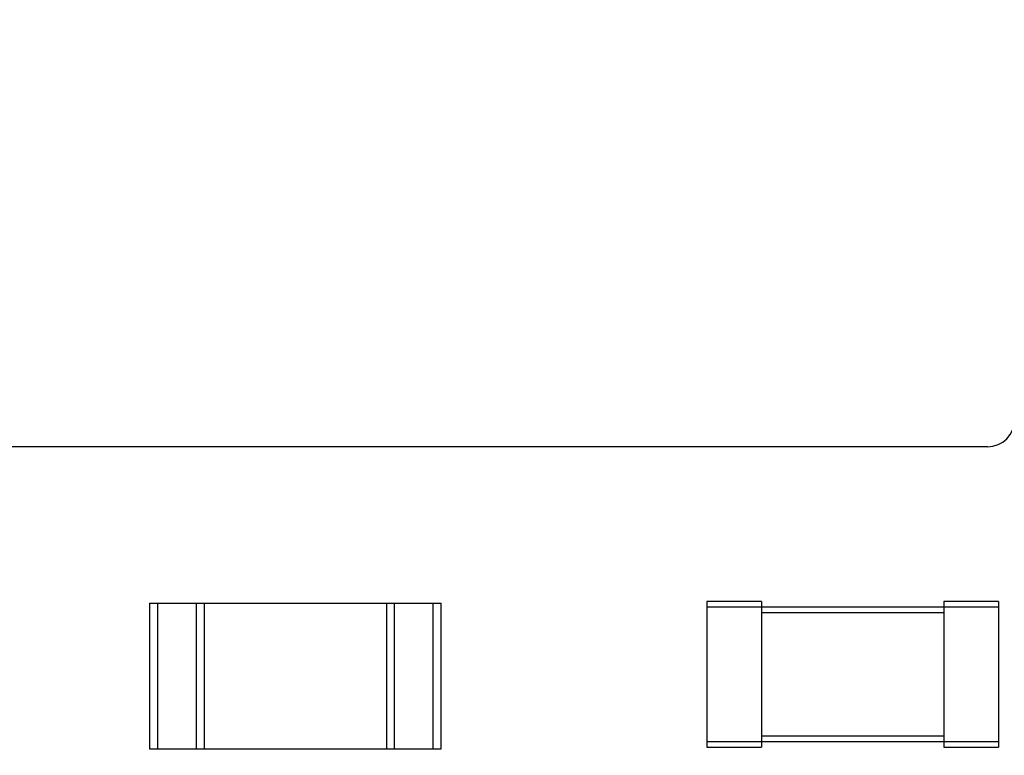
# Model space of a CAD drawing. Header units: millimetres. Extents: x -45 to 609, y -105 to 214.
# Tile 18 of 27: x 507.31 to 512.72, y 20.72 to 24.76. Entities that reach past the tile are written whole.
import ezdxf

# ---------------------------------------------------------------- set-up
doc = ezdxf.new("R2010")
doc.units = ezdxf.units.MM
doc.header["$LTSCALE"] = 30.734
doc.layers.get('0').update_dxf_attribs({"linetype": 'CONTINUOUS'})

msp = doc.modelspace()

# ---------------------------------------------------------------- linework, layer by layer
at = {"color": 7, "linetype": 'Continuous'}
for p, q in [((512.6252, 22.4167), (506.1252, 22.4166)), ((508.0252, 21.5566), (509.6252, 21.5566)), ((508.0252, 21.5566), (508.0253, 20.7566)), ((508.0703, 20.7566), (508.0702, 21.5566)), ((508.2802, 21.5566), (508.2803, 20.7566)), ((508.3252, 21.5566), (508.3253, 20.7566)), ((509.3252, 21.5566), (509.3253, 20.7566)), ((509.3703, 20.7566), (509.3702, 21.5566)), ((509.5802, 21.5566), (509.5803, 20.7566)), ((509.6253, 20.7566), (509.6252, 21.5566)), ((511.3852, 21.5667), (511.0852, 21.5667)), ((511.0852, 21.5667), (511.0853, 20.7667)), ((511.0852, 21.5367), (512.6852, 21.5367)), ((511.3852, 21.5667), (511.3853, 20.7667)), ((512.6852, 21.5667), (512.3852, 21.5667)), ((512.3852, 21.5667), (512.3853, 20.7667)), ((512.6852, 21.5667), (512.6853, 20.7667)), ((511.3853, 21.5067), (512.3853, 21.5067)), ((512.3853, 20.8267), (511.3853, 20.8267)), ((511.0853, 20.7967), (512.6853, 20.7967)), ((511.0853, 20.7667), (511.3853, 20.7667)), ((512.3853, 20.7667), (512.6853, 20.7667)), ((508.0253, 20.7566), (509.6253, 20.7566))]:
    msp.add_line(p, q, dxfattribs=at)
msp.add_circle((481.7107, 41.2465), 120.5796, dxfattribs=at)
msp.add_arc((512.6252, 22.5667), 0.15, 270.0011, 0.0011, dxfattribs=at)

doc.saveas('drawing.dxf')
